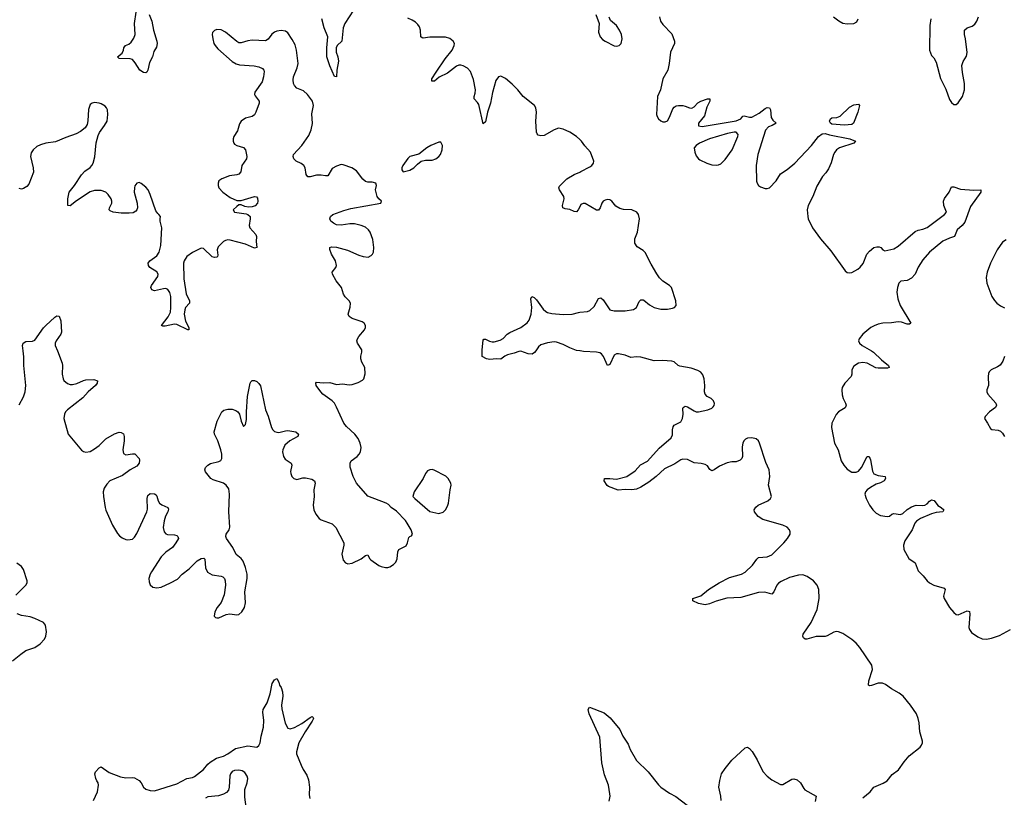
# Model space of a CAD drawing. Header units: inches. Extents: x 1694897 to 1849880, y 907231 to 1017944.
# Tile 47 of 171: x 1714955 to 1723825, y 985980 to 992983. Entities that reach past the tile are written whole.
import ezdxf

# ---------------------------------------------------------------- set-up
doc = ezdxf.new("R2010")
doc.units = ezdxf.units.IN
doc.header["$MEASUREMENT"] = 0
for name, color, linetype in [('B7918', 7, 'Continuous'), ('B7919', 7, 'Continuous'), ('B7928', 7, 'Continuous'), ('B7929', 7, 'Continuous')]:
    doc.layers.add(name, color=color, linetype=linetype)

msp = doc.modelspace()

# ---------------------------------------------------------------- linework, layer by layer
at = {"layer": 'B7918', "color": 6}
for points, elevation in [([(1714950, 989514), (1714990, 989586.7), (1715003.5, 989630), (1715010.5, 989690), (1714992.7, 989867.3), (1714992.2, 989947.8), (1714985.9, 990000)], 800), ([(1715294.8, 990000), (1715337, 989890), (1715340.4, 989870), (1715338.4, 989790), (1715345.6, 989750), (1715353.3, 989733.3), (1715385.2, 989705.2), (1715410, 989697), (1715430, 989696.3), (1715470, 989705.6), (1715530, 989734.6), (1715550, 989739.8), (1715621.8, 989741.8), (1715655.3, 989730), (1715651.3, 989710), (1715636.3, 989690), (1715570, 989632.2), (1715523.8, 989576.2), (1715385.8, 989470), (1715368.2, 989450), (1715358, 989430), (1715351.4, 989390), (1715391.6, 989250), (1715510, 989105.7), (1715530, 989092.6), (1715550, 989088.2), (1715590, 989094.5), (1715630, 989117), (1715671.6, 989148.4), (1715730, 989208.2), (1715810, 989254.1), (1715850, 989266.8), (1715870, 989266), (1715890, 989251.8), (1715895, 989230), (1715894.6, 989190), (1715883.8, 989110), (1715890, 989075.8), (1715910, 989065.5), (1715970, 989074.1), (1715992.2, 989072.2), (1716030, 989030.3), (1716035.2, 989015.2), (1716032.3, 988990), (1716010, 988961.9), (1715950, 988927.7), (1715881.3, 988878.7), (1715767.4, 988830), (1715738.7, 988801.3), (1715715.8, 988764.2), (1715707.7, 988730), (1715708.5, 988690), (1715723.2, 988590), (1715730, 988565.5), (1715790, 988430.6), (1715836.3, 988356.3), (1715854.3, 988334.3), (1715876.7, 988316.7), (1715910, 988300.4), (1715930, 988297.6), (1715970, 988305.7), (1715990, 988323.1), (1716010, 988355.8), (1716101, 988550), (1716105.9, 988574.1), (1716103.7, 988670), (1716110, 988696.9), (1716130, 988715.7), (1716170, 988711.7), (1716183.3, 988703.3), (1716191.3, 988691.3), (1716203, 988650), (1716215.5, 988630), (1716233.7, 988613.7), (1716290.6, 988590.6), (1716296.1, 988576.1), (1716288.8, 988550), (1716268.4, 988511.6), (1716256.7, 988470), (1716248.6, 988410), (1716256.1, 988370), (1716270, 988352.8), (1716286.5, 988346.5), (1716350, 988342.2), (1716370, 988336.2), (1716379.8, 988330), (1716383.9, 988310), (1716362.2, 988270), (1716331.6, 988228.4), (1716270, 988187.3), (1716230, 988145.2), (1716142.7, 988010), (1716130.8, 987990), (1716118.6, 987950), (1716120.5, 987920.5), (1716130, 987893), (1716152.8, 987872.8), (1716190, 987866), (1716230, 987873.4), (1716312.1, 987910), (1716374.8, 987945.2), (1716419, 987990), (1716481.7, 988038.3), (1716552.4, 988110), (1716590, 988131.3), (1716612.7, 988132.7), (1716622.9, 988122.9), (1716630, 988046), (1716647.3, 988007.3), (1716690, 987984.6), (1716770, 987971.8), (1716785.2, 987965.2), (1716800.1, 987950), (1716806.8, 987930), (1716808.5, 987890), (1716796.5, 987803.5), (1716770, 987732.7), (1716734, 987690), (1716714, 987650), (1716706, 987610), (1716718.8, 987598.8), (1716730, 987594.8), (1716750, 987597.1), (1716814.7, 987625.3), (1716847.4, 987632.6), (1716910, 987623.5), (1716930, 987627.5), (1716956.8, 987650), (1716979.9, 987690), (1716989.2, 987730), (1716983.8, 987830), (1717002.5, 987950), (1717003.1, 987990), (1716989.2, 988050), (1716967.7, 988107.7), (1716950, 988129.9), (1716906, 988166), (1716875.6, 988230), (1716819.2, 988310), (1716810.9, 988330), (1716814, 988350), (1716840.8, 988390), (1716846.7, 988413.3), (1716840, 988550), (1716845.8, 988710), (1716837.6, 988757.6), (1716815.8, 988790), (1716790, 988807.7), (1716697.9, 988837.9), (1716675.9, 988850), (1716629.4, 988910), (1716623.1, 988930), (1716628.8, 988950), (1716650, 988972), (1716674.9, 988985.1), (1716750, 989003.2), (1716765.6, 989014.4), (1716774.5, 989030), (1716775.3, 989070), (1716765.4, 989110), (1716740.9, 989190), (1716711.1, 989250), (1716706.6, 989270), (1716733.4, 989366.6), (1716774.3, 989450), (1716793.8, 989466.2), (1716830, 989473.9), (1716870, 989474), (1716902.7, 989462.7), (1716920.8, 989450), (1716934.2, 989430), (1716950, 989366.8), (1716970, 989318.8), (1716990, 989337.3), (1716997.6, 989382.4), (1716996.5, 989450), (1717007.7, 989590), (1717031.5, 989708.5), (1717037.6, 989722.4), (1717050, 989734.3), (1717070, 989732.3), (1717090, 989723.2), (1717110, 989706), (1717124.1, 989684.1), (1717169.7, 989469.7), (1717192.7, 989412.7), (1717224, 989310), (1717235, 989290), (1717250, 989275), (1717270, 989267), (1717290, 989266.6), (1717350, 989281.5), (1717370, 989282.3), (1717442.4, 989270), (1717465.2, 989250), (1717461.1, 989230), (1717455.1, 989224.9), (1717389.2, 989190), (1717343.9, 989150), (1717325.2, 989110), (1717323.5, 989090), (1717331.3, 989050), (1717346.1, 989026.1), (1717399.7, 988990), (1717405.8, 988970), (1717395.1, 988915.1), (1717396.2, 988896.2), (1717406.4, 988870), (1717425.5, 988850), (1717450, 988841.8), (1717504.5, 988855.5), (1717530, 988857.2), (1717585.5, 988845.5), (1717611.2, 988831.2), (1717616.1, 988810), (1717604.8, 988750), (1717607.5, 988690), (1717599, 988610), (1717604.2, 988570), (1717622, 988530), (1717653, 988490), (1717670, 988479.5), (1717770, 988442.4), (1717803.5, 988410), (1717873.8, 988270), (1717875.3, 988250), (1717857, 988170), (1717870, 988116), (1717890, 988090.5), (1717910, 988083.7), (1717950, 988088.7), (1718030, 988128.8), (1718070, 988156.5), (1718090, 988162), (1718105.3, 988130), (1718117, 988117), (1718190, 988068.5), (1718210, 988058.7), (1718250, 988048.5), (1718270, 988048.5), (1718290, 988055.8), (1718323.5, 988076.5), (1718342, 988098), (1718353.9, 988126.1), (1718361.2, 988190), (1718369, 988210), (1718435.6, 988244.4), (1718448, 988270), (1718460.2, 988319.8), (1718468, 988330), (1718484, 988336), (1718494, 988350), (1718482, 988390), (1718446.6, 988450), (1718430, 988472.8), (1718350, 988555.6), (1718301.2, 988590), (1718276.9, 988616.9), (1718257.2, 988630), (1718091.3, 988691.3), (1717987.4, 988810), (1717957.7, 988870), (1717932.8, 988952.8), (1717930.5, 988990), (1717939.8, 989010), (1717994.4, 989050), (1718014.2, 989070), (1718025, 989090), (1718029.9, 989130), (1718022.4, 989170), (1718003.4, 989210), (1717973.4, 989250), (1717898.7, 989318.7), (1717873.7, 989350), (1717810, 989494.5), (1717790, 989529.9), (1717770, 989551.8), (1717685.8, 989610), (1717666.5, 989630), (1717626.4, 989690), (1717622.4, 989710), (1717630, 989719), (1717690, 989712.4), (1717750, 989715.9), (1717810, 989698.5), (1717863.4, 989703.4), (1717924.3, 989695.7), (1717950, 989698), (1718005, 989715), (1718043.1, 989736.9), (1718054, 989750), (1718065.8, 989794.2), (1718063.4, 989850), (1718037.9, 989897.9), (1718026.5, 989930), (1718026.7, 989953.3), (1718037.6, 989990), (1718037.4, 990000)], 800), ([(1719603.6, 990000), (1719593.9, 989986.1), (1719570, 989972.1), (1719534.8, 989974.8), (1719470, 989997), (1719450, 989995.8), (1719410, 989978.3), (1719350, 989965.9), (1719326, 989954), (1719290, 989925.6), (1719250, 989929.8), (1719190, 989922), (1719161.2, 989930), (1719121.2, 989950), (1719120, 990000)], 700), ([(1714920.6, 987799.4), (1715010.6, 987890), (1715020.9, 987910), (1715021.8, 987930), (1714989.9, 988030), (1714970, 988058.3), (1714928.5, 988088.5)], 800), ([(1714889.7, 987210), (1714964, 987270), (1715010, 987300.6), (1715090, 987329.4), (1715138.9, 987361.1), (1715176.9, 987403.1), (1715190.3, 987429.7), (1715195.4, 987470), (1715187.2, 987530), (1715170, 987555), (1715090, 987591.3), (1715050, 987604), (1714970, 987617.4), (1714931.5, 987631.5)], 800), ([(1715620.9, 985950), (1715655.4, 986030), (1715665.7, 986090), (1715662.4, 986110), (1715650, 986127), (1715641.5, 986150), (1715632.7, 986190), (1715639, 986210), (1715670, 986246), (1715690, 986254.8), (1715761.5, 986201.5), (1715862.6, 986162.6), (1715910, 986155.3), (1715970, 986159.3), (1715990, 986156.2), (1716032.4, 986130), (1716050.1, 986110.1), (1716071, 986070), (1716090, 986054.1), (1716130, 986039.9), (1716170, 986036.4), (1716370, 986099.7), (1716460.4, 986150), (1716510, 986158.2), (1716530, 986165.9), (1716610.5, 986229.5), (1716650, 986278.4), (1716670, 986294.8), (1716729, 986331), (1716790, 986349.7), (1716829.8, 986370), (1716899.9, 986420.1), (1717010, 986442.1), (1717090, 986430.2), (1717110, 986447.3), (1717120.2, 986470), (1717130.4, 986529.6), (1717152.5, 986610), (1717155.5, 986670), (1717145.1, 986745.1), (1717148.6, 986770), (1717183.2, 986830), (1717209.9, 986910), (1717230, 987004), (1717250, 987038), (1717270, 987050.6), (1717290, 987018), (1717296.5, 986990), (1717310, 986968.7), (1717322.4, 986930), (1717326.5, 986890), (1717312.7, 986810), (1717315.3, 986775.3), (1717346.5, 986646.5), (1717370, 986602.9), (1717390, 986595.5), (1717430, 986606.8), (1717495.9, 986644.1), (1717570, 986698), (1717590, 986706.3), (1717599.6, 986699.6), (1717601.6, 986690), (1717590, 986664.5), (1717525.1, 986570), (1717470.1, 986470), (1717447.4, 986390), (1717449.5, 986370), (1717491.4, 986270), (1717509.3, 986230), (1717540.4, 986180.4), (1717557.5, 986137.5), (1717566.9, 986070), (1717562.7, 986002.7), (1717567.1, 985970)], 700), ([(1716994.5, 985890), (1716981.5, 985981.5), (1716981.7, 986050), (1717003.1, 986110), (1717008.7, 986150), (1717004.9, 986170), (1716983.6, 986203.6), (1716959.1, 986219.1), (1716930, 986224.1), (1716890, 986220.5), (1716870, 986210.5), (1716853, 986190), (1716847.1, 986172.9), (1716842.6, 986070), (1716835.6, 986044.4), (1716817.9, 986022.1), (1716792, 986008), (1716746.5, 985993.5), (1716650, 985982.6), (1716628.5, 985971.5)], 700)]:
    msp.add_lwpolyline(points, dxfattribs=dict(at, elevation=elevation))
at = {"layer": 'B7918', "color": 6, "elevation": 800}
msp.add_lwpolyline([(1718670, 988931.2), (1718650, 988929.6), (1718630, 988920.7), (1718610, 988896), (1718590.3, 988850), (1718508.2, 988730), (1718496.3, 988690), (1718513.4, 988670), (1718650, 988552.7), (1718730, 988535.5), (1718770, 988548), (1718791.1, 988568.9), (1718810, 988602.8), (1718818.9, 988630), (1718831.6, 988750), (1718842.9, 988790), (1718839.5, 988810), (1718814.5, 988850), (1718792.3, 988872.3), (1718690, 988926)], close=True, dxfattribs=at)
at = {"layer": 'B7919', "color": 6}
for points, elevation in [([(1716121.1, 993030), (1716145.8, 992970), (1716160.3, 992890), (1716191.2, 992790), (1716192.6, 992767.4), (1716185.6, 992734.4), (1716163.9, 992696.1), (1716150.4, 992650), (1716123, 992597), (1716109, 992530), (1716098.7, 992510), (1716090, 992505.5), (1716070, 992506.6), (1716037.7, 992530), (1715995.7, 992595.7), (1715970, 992623.5), (1715950, 992631.1), (1715850, 992634.5), (1715834.5, 992650), (1715878.8, 992681.2), (1715890.7, 992709.3), (1715892.8, 992730), (1715907.8, 992750), (1715936.5, 992763.5), (1715958.8, 992781.2), (1715983.8, 992816.2), (1715996.2, 992850), (1715989.5, 992950), (1716002.4, 993050)], 700), ([(1717962.8, 993070), (1717882.5, 992950), (1717868.9, 992911.1), (1717857.2, 992790), (1717815.5, 992750), (1717805.4, 992730), (1717805.9, 992690), (1717819.7, 992650), (1717825.4, 992610), (1717812.1, 992530), (1717810.1, 992469.9), (1717790, 992471.5), (1717750, 992568.1), (1717722.8, 992650), (1717720.6, 992730), (1717729.9, 992830), (1717696.7, 992910), (1717678, 992990)], 700), ([(1720000, 991903.8), (1719972, 991930), (1719910, 991969.7), (1719850, 991997), (1719810, 992006), (1719770, 991989.9), (1719679.8, 991940.2), (1719650, 991936.6), (1719624.2, 991944.2), (1719615.3, 991955.3), (1719611.4, 991970), (1719603.3, 992070), (1719610.3, 992150.3), (1719605.4, 992190), (1719591.2, 992210), (1719490.4, 992290.4), (1719442.1, 992350), (1719390, 992402.8), (1719330, 992453.8), (1719290, 992475), (1719269.2, 992470), (1719245.1, 992434.9), (1719213, 992327), (1719195.8, 992230), (1719169, 992150), (1719150, 992062.9), (1719130, 992045.1), (1719090, 992218.6), (1719078.7, 992238.7), (1719048.5, 992270), (1719048.1, 992290), (1719058.1, 992321.9), (1719059.7, 992350), (1719044.2, 992444.2), (1719015.9, 992515.9), (1718990, 992547.7), (1718950, 992568.6), (1718930, 992574.7), (1718910, 992574.6), (1718890, 992565.7), (1718810, 992501.9), (1718734.2, 992465.8), (1718692.1, 992430), (1718667.4, 992430), (1718667.7, 992450), (1718706.5, 992510), (1718787.8, 992630), (1718851.2, 992710), (1718869.9, 992750), (1718871.8, 992770), (1718859.9, 992790), (1718830, 992812.7), (1718790, 992825.8), (1718650, 992826.1), (1718590, 992816.6), (1718580.2, 992820.2), (1718568.7, 992830), (1718564.4, 992890), (1718557.6, 992917.6), (1718541, 992941), (1718519.5, 992959.5), (1718490, 992979.4), (1718450, 992996.2)], 700), ([(1718037.4, 990000), (1718037.1, 990010), (1717996.7, 990070), (1717990.9, 990090), (1717996.5, 990110), (1718010, 990129.6), (1718062.4, 990190), (1718070.5, 990210), (1718069.1, 990230), (1718057.3, 990250), (1718041, 990261), (1717950, 990291.8), (1717921.4, 990310), (1717915.1, 990330), (1717932.7, 990392.7), (1717933.9, 990430), (1717923.2, 990450), (1717887, 990487), (1717871.1, 990510), (1717853.4, 990570), (1717805.8, 990630), (1717773.4, 990690), (1717770.5, 990710), (1717803.2, 990750), (1717809.9, 990770.1), (1717798.4, 990810), (1717764.1, 990870), (1717747.7, 990912.3), (1717749.9, 990930.1), (1717763.9, 990936.1), (1717810, 990935.1), (1717908, 990908), (1718010, 990861.8), (1718050, 990850.1), (1718094.2, 990845.8), (1718121.6, 990858.4), (1718132.8, 990870), (1718141.5, 990890), (1718144.2, 990930), (1718135.1, 991004.9), (1718111, 991070), (1718096.9, 991090), (1718070, 991114.2), (1718031.1, 991130), (1717970, 991144.1), (1717930, 991144.8), (1717850, 991131.8), (1717810, 991136.1), (1717780.8, 991150), (1717758.5, 991170), (1717748.6, 991190), (1717753.8, 991210), (1717776.8, 991230), (1717874.3, 991265.7), (1717938.7, 991281.3), (1718207.3, 991330), (1718213.3, 991350), (1718189.1, 991369.1), (1718175.5, 991390), (1718158.9, 991450), (1718169.6, 991490), (1718162.7, 991510), (1718130, 991519.8), (1718090, 991519.2), (1718070, 991527.1), (1718047.2, 991547.2), (1717990, 991622.3), (1717947.6, 991650), (1717870, 991676.5), (1717850, 991678), (1717810, 991665.2), (1717770, 991644.2), (1717730, 991578.3), (1717710, 991576.1), (1717670, 991584.2), (1717630, 991584.4), (1717570, 991568.3), (1717550, 991568.2), (1717535.7, 991590), (1717526, 991650), (1717514.7, 991670), (1717489.1, 991689.1), (1717445.1, 991710), (1717424.1, 991730), (1717417.1, 991750), (1717421.5, 991770), (1717497.2, 991850), (1717558.6, 991941.4), (1717580.6, 991990), (1717592.3, 992047.7), (1717585.8, 992134.2), (1717601.8, 992210), (1717593.2, 992250), (1717548.8, 992310), (1717510, 992341.3), (1717450, 992367.4), (1717430.3, 992390), (1717422, 992410), (1717418.3, 992441.7), (1717422, 992470), (1717454.9, 992550), (1717461.9, 992590), (1717447.1, 992710), (1717435.7, 992755.7), (1717410, 992806), (1717370, 992865.1), (1717350, 992880.3), (1717310, 992887.2), (1717270, 992879.9), (1717250, 992871.3), (1717227.2, 992852.8), (1717193.2, 992806.8), (1717170, 992793.6), (1717050, 992799), (1717010, 992792.1), (1716950, 992773.5), (1716930, 992776.2), (1716910, 992787.9), (1716810, 992869.8), (1716770, 992893), (1716730, 992893.5), (1716710, 992884.4), (1716693, 992867), (1716688.7, 992850), (1716694, 992810), (1716704, 992770), (1716714.6, 992750), (1716740.1, 992720.1), (1716868, 992608), (1716904.9, 992584.9), (1716936.2, 992576.2), (1717068.3, 992568.3), (1717110, 992558.9), (1717142.3, 992542.3), (1717152.6, 992530), (1717155.6, 992515.6), (1717150.9, 992469.1), (1717137.6, 992422.4), (1717073.5, 992330), (1717070.1, 992310), (1717076.4, 992296.4), (1717111.2, 992250), (1717111.1, 992230), (1717082.7, 992150), (1717070, 992126.2), (1717050, 992110.3), (1716990, 992097.1), (1716950.1, 992069.9), (1716935.3, 992044.7), (1716916.5, 991983.5), (1716884.1, 991930), (1716877.6, 991910), (1716876.3, 991890), (1716882.5, 991870), (1716890, 991862.2), (1716910.1, 991850.1), (1716970, 991831.6), (1716989.7, 991810), (1717001, 991750), (1716997.2, 991730), (1716956.6, 991670), (1716948, 991612), (1716930, 991593.1), (1716910, 991585.4), (1716844.2, 991575.8), (1716774.9, 991550), (1716749.1, 991530.9), (1716741.4, 991510), (1716742.3, 991490), (1716750.1, 991470), (1716784.7, 991430), (1716850, 991381.7), (1716910, 991354), (1716950, 991354.2), (1717070, 991391.6), (1717087.4, 991387.4), (1717096.2, 991376.2), (1717101, 991350), (1717097.1, 991330), (1717074.5, 991305.5), (1717050, 991296.7), (1717016, 991296), (1716982.2, 991302.2), (1716950, 991314.7), (1716930, 991314.5), (1716910, 991302), (1716876.3, 991270), (1716890.6, 991250), (1716994.3, 991234.3), (1717010, 991228), (1717029.5, 991210), (1717032.4, 991190), (1717022.9, 991130), (1717029.4, 991109.4), (1717081.4, 991050), (1717086.7, 991030), (1717084.3, 990984.3), (1717091.2, 990930), (1717070, 990925.4), (1716990, 990961), (1716850, 990998.5), (1716830, 990999.6), (1716810, 990995.7), (1716790, 990984.7), (1716742.4, 990937.6), (1716732.3, 990910), (1716738.7, 990861.3), (1716737.2, 990850), (1716730, 990845.2), (1716710, 990842.1), (1716690, 990847.2), (1716610, 990921.1), (1716590, 990925.5), (1716510, 990884.9), (1716461.7, 990850), (1716435.3, 990810), (1716430.7, 990790), (1716432.8, 990650), (1716453.9, 990513.9), (1716484.2, 990450), (1716484, 990436), (1716483.5, 990430), (1716448.8, 990390), (1716441.6, 990370), (1716437.3, 990330), (1716448.4, 990268.4), (1716479.1, 990210), (1716477.3, 990190), (1716470, 990188.5), (1716370, 990237.9), (1716350, 990240.1), (1716264.1, 990224.1), (1716243.7, 990223.7), (1716231.3, 990230), (1716292.9, 990307.1), (1716312, 990348), (1716317.3, 990390), (1716314.9, 990490), (1716306.7, 990526.7), (1716290, 990552.9), (1716270, 990561.3), (1716250, 990560.2), (1716170, 990540.4), (1716143.8, 990550), (1716136.1, 990570), (1716142.7, 990590), (1716198.2, 990670), (1716200.7, 990690), (1716190, 990712.4), (1716127.2, 990750), (1716113.6, 990770), (1716113.1, 990790), (1716127.4, 990812.6), (1716190, 990856.9), (1716212.3, 990890), (1716226, 990950), (1716234.8, 991110), (1716221.3, 991170), (1716219.7, 991190), (1716224.5, 991210), (1716209.6, 991230), (1716197.8, 991237.8), (1716182.2, 991262.2), (1716130, 991409.5), (1716110.9, 991450), (1716090, 991474.3), (1716050, 991507.6), (1716030, 991517), (1716010, 991509.4), (1715993.1, 991486.9), (1715987.9, 991470), (1715986.5, 991430), (1716014, 991330), (1716016.5, 991290), (1716010.2, 991270), (1716001.3, 991258.7), (1715976.3, 991243.7), (1715940.6, 991239.4), (1715870, 991239.9), (1715796.9, 991250), (1715770, 991261.4), (1715761.1, 991270), (1715765.1, 991290), (1715784.4, 991330), (1715785.3, 991350), (1715779, 991370), (1715750.8, 991410), (1715730, 991428.9), (1715690, 991444.1), (1715630, 991444.3), (1715590, 991433.3), (1715467.4, 991352.6), (1715410, 991306.9), (1715388.2, 991310), (1715387.9, 991370), (1715401.6, 991430), (1715448.4, 991490), (1715512.9, 991587.1), (1715541.9, 991618.1), (1715590, 991653), (1715605.7, 991670), (1715615.5, 991690), (1715631.1, 991748.9), (1715644.7, 991875.3), (1715660.6, 991939.4), (1715673.3, 991966.7), (1715719.9, 992030), (1715741.4, 992070), (1715749.9, 992130), (1715745.4, 992170), (1715736.5, 992190), (1715724, 992204), (1715690, 992225.9), (1715670, 992232.8), (1715630, 992236.9), (1715607.5, 992232.5), (1715590, 992218.7), (1715575.1, 992175.1), (1715567.7, 992072.3), (1715561.2, 992038.8), (1715545.2, 992010), (1715503.4, 991976.6), (1715463.6, 991956.4), (1715370, 991922.5), (1715278.3, 991881.7), (1715190, 991871.1), (1715142.9, 991857.1), (1715110, 991840.2), (1715075, 991810), (1715057.4, 991782.6), (1715050.6, 991750), (1715076.4, 991650), (1715078, 991610), (1715038.4, 991501.6), (1715018.9, 991481.1), (1714990, 991461.8), (1714970, 991456), (1714950, 991462.1)], 800), ([(1720000, 991297.8), (1719985.7, 991270), (1719970, 991252.1), (1719950, 991255.3), (1719910, 991274.1), (1719870, 991278.3), (1719847.8, 991287.8), (1719845.4, 991310), (1719859.4, 991370), (1719855.4, 991390), (1719817.3, 991450), (1719813.1, 991470), (1719817.3, 991482.7), (1719882.6, 991550), (1719950.6, 991590), (1720000, 991611)], 700), ([(1719120, 990000), (1719119.7, 990010), (1719130, 990096), (1719135.6, 990104.4), (1719150, 990105.8), (1719187, 990087), (1719210, 990082), (1719230, 990082.8), (1719283.3, 990096.7), (1719310, 990112.6), (1719346, 990150), (1719370, 990167.1), (1719468, 990210), (1719526.4, 990253.6), (1719543.1, 990276.9), (1719563.1, 990330), (1719569.2, 990390), (1719559.3, 990470), (1719569.5, 990490.5), (1719590, 990479.7), (1719610, 990460.9), (1719670, 990376), (1719694, 990354), (1719710, 990345.7), (1719750, 990336.3), (1719850, 990329.1), (1719930.5, 990329.5), (1719990, 990346.5), (1720000, 990347.8)], 700), ([(1714985.9, 990000), (1714979.8, 990050), (1714985.3, 990070), (1715010, 990085.8), (1715070, 990087.2), (1715090, 990096), (1715170, 990209.2), (1715190, 990229.2), (1715270, 990303.1), (1715290, 990315.3), (1715310, 990312.7), (1715326.5, 990270), (1715331.6, 990170), (1715324.7, 990150), (1715282, 990090), (1715275, 990070), (1715275.6, 990050), (1715294.8, 990000)], 800), ([(1720000, 990000.5), (1719970, 990005), (1719910, 990026.5), (1719850, 990058.6), (1719790, 990079.7), (1719770, 990082.4), (1719710, 990073.5), (1719650, 990055.7), (1719630, 990037.8), (1719603.6, 990000)], 700)]:
    msp.add_lwpolyline(points, dxfattribs=dict(at, elevation=elevation))
at = {"layer": 'B7919', "color": 6, "elevation": 800}
msp.add_lwpolyline([(1718730, 991881.5), (1718658.3, 991850), (1718621.8, 991830), (1718550, 991773.3), (1718470, 991750.5), (1718450, 991733.3), (1718406.4, 991670), (1718398, 991650), (1718395.8, 991630), (1718410, 991614.4), (1718470, 991628.9), (1718506.2, 991650), (1718537.3, 991682.7), (1718572.3, 991707.7), (1718610, 991718.3), (1718670, 991718.4), (1718702.6, 991730), (1718729.8, 991750), (1718746, 991770), (1718760.9, 991810), (1718763.5, 991850), (1718750, 991879.6)], close=True, dxfattribs=at)
at = {"layer": 'B7928', "color": 6}
for points, elevation in [([(1722550, 985975.1), (1722617.3, 986030), (1722650, 986071), (1722732.9, 986107.1), (1722770, 986129.3), (1722816.1, 986183.9), (1722872.5, 986227.5), (1722921.3, 986298.7), (1722966.7, 986353.3), (1723065.5, 986430), (1723079.8, 986450), (1723087.3, 986470), (1723086.6, 986486.6), (1723063.4, 986570), (1723057.7, 986650), (1723049.8, 986690), (1723032.7, 986730), (1722981.2, 986810), (1722914.2, 986890), (1722878.6, 986918.6), (1722810, 986956.2), (1722754.5, 986994.5), (1722727, 987007), (1722690, 987008.9), (1722627.8, 986987.8), (1722610, 986985), (1722600.5, 986990), (1722603.6, 987030), (1722636.5, 987130), (1722631.4, 987170), (1722524.4, 987330), (1722488.9, 987368.9), (1722450, 987401.1), (1722370, 987453.8), (1722330, 987470.8), (1722312.4, 987472.4), (1722290, 987466), (1722230, 987433.8), (1722210.7, 987429.3), (1722130, 987427.7), (1722044.6, 987404.6), (1722030, 987403.7), (1722014.4, 987414.4), (1722008.7, 987430), (1722012.7, 987450), (1722084.7, 987555.3), (1722139.9, 987670), (1722156.5, 987770), (1722153.3, 987850), (1722139.1, 987890), (1722107, 987930), (1722050, 987969.1), (1722010, 987983), (1721970, 987981.4), (1721890, 987958.3), (1721815.4, 987924.6), (1721790, 987908.7), (1721774.5, 987890), (1721750, 987831.2), (1721730, 987809.7), (1721668, 987828), (1721610, 987824.1), (1721450, 987778), (1721326.7, 987773.3), (1721230, 987745.1), (1721170, 987721), (1721130, 987713.5), (1721070, 987724.3), (1721018, 987750), (1721019.3, 987770), (1721090, 987793.4), (1721161.1, 987850), (1721254.8, 987910), (1721350, 987959.8), (1721457.6, 987990), (1721490, 988006.8), (1721556.5, 988070), (1721594.7, 988125.3), (1721610, 988139.7), (1721690, 988145.5), (1721730, 988164.8), (1721838, 988270), (1721872.8, 988310), (1721894.8, 988350), (1721897.2, 988370), (1721890.9, 988390), (1721870, 988411.8), (1721831, 988431), (1721650, 988481.9), (1721606.3, 988510), (1721573.5, 988550), (1721572.7, 988570), (1721586.8, 988593.2), (1721608.5, 988610), (1721694.8, 988650), (1721718.8, 988670), (1721726.5, 988690), (1721701.8, 988790), (1721712.6, 988870), (1721706.3, 988930), (1721676.2, 988996.2), (1721618.7, 989170), (1721610, 989190.4), (1721590, 989209.4), (1721550, 989217), (1721510, 989213.3), (1721494.4, 989205.6), (1721478.5, 989190), (1721469.6, 989170), (1721464.7, 989135.3), (1721466.9, 989050), (1721459.5, 989030), (1721444.5, 989015.5), (1721410, 989002.2), (1721370, 989001.4), (1721327.4, 988992.6), (1721259.4, 988960.6), (1721210, 988927.6), (1721190, 988921.1), (1721173.2, 988933.2), (1721150, 988965.8), (1721130, 988977.5), (1721093.4, 988986.6), (1721032.4, 988992.4), (1720970, 989020.7), (1720930, 989026.4), (1720910, 989019.7), (1720856.6, 988983.4), (1720763.1, 988936.9), (1720689.9, 988870.1), (1720622.7, 988817.3), (1720550, 988773.6), (1720510, 988755), (1720470, 988748.2), (1720410, 988751.5), (1720346.4, 988746.4), (1720259.3, 988779.3), (1720248.2, 988788.2), (1720219.8, 988830), (1720224, 988850), (1720270, 988851.4), (1720330, 988845.2), (1720424.7, 988870), (1720500, 988920), (1720546.9, 988973.1), (1720610, 989006.9), (1720715.8, 989124.2), (1720823.8, 989216.2), (1720835.4, 989244.6), (1720836.9, 989290), (1720842.8, 989317.2), (1720850.9, 989330), (1720910, 989362.2), (1720926.1, 989390), (1720930.8, 989429.2), (1720930, 989482.8), (1720931.7, 989490), (1720942.2, 989497.8), (1720950, 989501), (1720970, 989495.3), (1721030, 989460.4), (1721050, 989452.6), (1721070, 989451.4), (1721155.1, 989470), (1721190, 989485.5), (1721203, 989497), (1721211.1, 989508.9), (1721212.7, 989527.3), (1721204.9, 989550), (1721184.9, 989570), (1721148.3, 989588.3), (1721128.6, 989610), (1721122.6, 989630), (1721126, 989690), (1721121.3, 989750), (1721110, 989783.8), (1721090, 989807.8), (1721062.9, 989822.9), (1721004.3, 989844.3), (1720902.7, 989862.7), (1720887.2, 989870), (1720850, 989902.1), (1720830, 989908), (1720745.4, 989914.6), (1720670, 989911.2), (1720550, 989944.3), (1720510, 989946.7), (1720461.8, 989941.8), (1720410, 989962.7), (1720350, 989973.3), (1720330, 989972.6), (1720310, 989960.6), (1720270, 989877.2), (1720250, 989868.5), (1720214.3, 989950), (1720194.6, 989974.6), (1720182.2, 989982.2), (1720150, 989989.5), (1720035.2, 989995.2), (1720003.2, 990000)], 700), ([(1722629.8, 990000), (1722647.1, 989990), (1722719.4, 989919.4), (1722781.2, 989870), (1722786.4, 989850), (1722774, 989846), (1722690, 989843.9), (1722668.8, 989848.8), (1722590.4, 989890.4), (1722550, 989895.7), (1722510, 989889.4), (1722470, 989861.7), (1722450.7, 989830), (1722451.8, 989790), (1722445.7, 989770), (1722387.3, 989710), (1722365.2, 989670), (1722360.1, 989650), (1722363.3, 989603.3), (1722374.3, 989570), (1722395.7, 989530), (1722400.9, 989510), (1722398.4, 989501.6), (1722391.8, 989488.2), (1722330.2, 989450), (1722310, 989427.9), (1722272.2, 989350), (1722267.2, 989310), (1722296.5, 989170), (1722328.4, 989108.4), (1722356.6, 989010), (1722379, 988970), (1722410, 988934.6), (1722450, 988909.2), (1722490, 988908.4), (1722510, 988918.2), (1722538.9, 988950), (1722590, 989050.2), (1722608, 989048), (1722619.5, 989019.5), (1722636.6, 988916.6), (1722650, 988891.7), (1722690, 988876.8), (1722750.3, 988870), (1722754.1, 988850), (1722741.2, 988830), (1722710, 988810.4), (1722670, 988798.4), (1722619.8, 988770), (1722590, 988748.7), (1722574.2, 988730), (1722569, 988711), (1722580.1, 988670), (1722610, 988611.5), (1722639.3, 988570), (1722670, 988539.7), (1722710, 988516.9), (1722770, 988508.3), (1722790, 988512.3), (1722810.8, 988529.2), (1722830, 988536.9), (1722890, 988527), (1722910, 988536.3), (1722950, 988572.2), (1722990, 988596.7), (1723030, 988609.7), (1723090, 988608.2), (1723110, 988612.1), (1723130, 988623), (1723150, 988645.5), (1723170, 988658), (1723192.1, 988652.1), (1723227, 988607), (1723257.3, 988590), (1723278.9, 988570), (1723270.5, 988549.5), (1723210, 988543.4), (1723170, 988531.4), (1723069, 988491), (1723033, 988467), (1723019.7, 988450), (1722993.6, 988390), (1722928.9, 988290), (1722915.9, 988250), (1722919.2, 988210), (1722964.8, 988130), (1723020.6, 988090), (1723050, 988020.7), (1723095.3, 987975.3), (1723130, 987928.1), (1723150.4, 987910), (1723190, 987889), (1723283.6, 987863.6), (1723291.9, 987850), (1723278.2, 987790), (1723283.4, 987770), (1723330, 987688.2), (1723370, 987643), (1723390, 987627.5), (1723410, 987623.3), (1723490, 987659.3), (1723510, 987654), (1723515, 987630), (1723505.6, 987510), (1723510.1, 987490), (1723530, 987462.5), (1723585, 987425), (1723626.9, 987406.9), (1723664.1, 987404.1), (1723710, 987411.6), (1723782.8, 987437.2), (1723879.4, 987490)], 700), ([(1723825.7, 989950), (1723811.5, 989908.5), (1723787.5, 989872.5), (1723764.4, 989855.6), (1723706, 989830), (1723689.4, 989810.6), (1723683.9, 989796.1), (1723680.2, 989770), (1723682.6, 989690), (1723668.4, 989650), (1723667, 989630), (1723676.8, 989610), (1723750.1, 989530), (1723756.1, 989510), (1723744.6, 989490), (1723691.8, 989450), (1723651.6, 989410), (1723646, 989390), (1723674.3, 989350), (1723700.2, 989300.2), (1723712.7, 989292.7), (1723770, 989287.7), (1723790, 989278), (1723810, 989260.1), (1723825.2, 989230)], 800), ([(1720263.8, 985943.8), (1720272.8, 985990), (1720271.1, 986010), (1720258.6, 986090), (1720223.1, 986183.1), (1720198.4, 986290), (1720181.7, 986521.7), (1720085.5, 986730), (1720076.3, 986770), (1720089.2, 986790), (1720219, 986739), (1720275.6, 986695.6), (1720360.3, 986590), (1720389.1, 986530), (1720437, 986457), (1720455.7, 986410), (1720511.2, 986310), (1720615.6, 986210), (1720710, 986091.5), (1720730, 986072.2), (1720810, 986017.1), (1720865.5, 985985.5), (1720968.5, 985910)], 700), ([(1721274.2, 985950), (1721271.9, 985990), (1721254.6, 986070), (1721261.1, 986130), (1721278.5, 986190), (1721310, 986238.9), (1721370, 986314), (1721490, 986424), (1721510, 986430.3), (1721530, 986419.6), (1721552.7, 986392.7), (1721597.3, 986317.3), (1721650, 986210.6), (1721687.7, 986170), (1721730, 986136.4), (1721810, 986094.9), (1721830, 986095.8), (1721910, 986142), (1721930, 986145), (1721957.8, 986137.8), (1721988.1, 986110), (1722017.6, 986057.6), (1722027.6, 986047.6), (1722131.1, 985991.1), (1722119.7, 985940.3)], 700)]:
    msp.add_lwpolyline(points, dxfattribs=dict(at, elevation=elevation))
at = {"layer": 'B7929', "color": 6}
for points, elevation in [([(1720145.3, 993030), (1720176.3, 992950), (1720169.4, 992870), (1720182.9, 992830), (1720204.8, 992804.8), (1720228.4, 992788.4), (1720310, 992748.4), (1720334.8, 992745.2), (1720356, 992750), (1720374, 992770), (1720381.1, 992810), (1720375.7, 992850), (1720358.3, 992890), (1720330.5, 992930), (1720276.2, 992976.2), (1720264.9, 993004.9)], 700), ([(1720717.5, 993010), (1720728.3, 992970), (1720750, 992939.6), (1720830, 992856.2), (1720853.3, 992790), (1720854, 992770), (1720818.2, 992690), (1720806.9, 992590), (1720794.8, 992530), (1720749.1, 992450), (1720728.2, 992350), (1720699.4, 992290), (1720692.4, 992130), (1720698, 992110), (1720710, 992090.4), (1720730, 992071.5), (1720750, 992062.4), (1720770, 992062), (1720790, 992072.9), (1720810, 992105.3), (1720839.3, 992180.7), (1720850, 992194.2), (1720870, 992207.6), (1720890, 992211.5), (1720930, 992209.1), (1720950, 992205.5), (1720988, 992188), (1721010, 992187.8), (1721030, 992199.8), (1721065, 992235), (1721089.9, 992250.1), (1721150, 992271.5), (1721171.2, 992271.2), (1721172.5, 992250), (1721143.9, 992196.1), (1721123.3, 992116.7), (1721071.3, 992050), (1721068.6, 992028.6), (1721102.6, 992022.6), (1721408.6, 992071.4), (1721451.2, 992088.8), (1721470, 992113.4), (1721482.7, 992117.3), (1721530, 992104.3), (1721550, 992105.8), (1721617.3, 992142.7), (1721670, 992183.1), (1721690, 992192.6), (1721710, 992188.2), (1721718.9, 992170), (1721723.5, 992103.5), (1721739.3, 992079.3), (1721768.2, 992050), (1721734.9, 992030), (1721701.8, 992018.2), (1721673.1, 991986.9), (1721603.6, 991770), (1721588.9, 991670), (1721593.5, 991530), (1721598.2, 991510), (1721610.2, 991490), (1721630, 991477.3), (1721670, 991463.7), (1721690, 991462.7), (1721710.8, 991470), (1721770, 991530.8), (1721810, 991594.1), (1721870, 991634.7), (1721937.8, 991690), (1722087.8, 991850), (1722151.5, 991930), (1722185.1, 991954.9), (1722210, 991959.3), (1722250, 991947.3), (1722432.8, 991910), (1722483.9, 991890), (1722470.3, 991870), (1722341.5, 991830), (1722314, 991810), (1722297.8, 991790), (1722287.1, 991770), (1722265, 991695), (1722240.2, 991639.8), (1722217.1, 991602.9), (1722186.4, 991570), (1722135.8, 991484.2), (1722100.5, 991390), (1722057, 991310), (1722049.5, 991270), (1722053.8, 991210), (1722059.3, 991190), (1722097.5, 991110), (1722169.1, 991010), (1722262, 990902), (1722390, 990720.6), (1722410, 990706), (1722430, 990702), (1722450, 990705.5), (1722504.8, 990735.2), (1722526.7, 990753.3), (1722552.2, 990787.8), (1722586.5, 990870), (1722610, 990899), (1722648.6, 990930), (1722677.8, 990937.8), (1722697.8, 990937.8), (1722711.8, 990931.8), (1722731.1, 990911.1), (1722750, 990902.4), (1722830, 990920.1), (1722870, 990942.8), (1723023.1, 991076.9), (1723050, 991088.5), (1723090, 991095.8), (1723130, 991110.2), (1723285.3, 991230), (1723304, 991250), (1723279.8, 991310), (1723278.3, 991350), (1723287.1, 991372.9), (1723327.4, 991430), (1723350, 991478.8), (1723370, 991478.1), (1723430, 991456.1), (1723550, 991446.7), (1723613.4, 991450), (1723612.6, 991430), (1723520.6, 991299.4), (1723470, 991160.7), (1723445.8, 991130), (1723400.1, 991090), (1723375, 991030), (1723330, 991015.2), (1723270, 990987.4), (1723152.1, 990890), (1723090, 990820.9), (1723050, 990754.7), (1723021.7, 990690), (1722990, 990656.3), (1722950, 990634.5), (1722892.6, 990627.4), (1722875.9, 990610), (1722862.1, 990570), (1722856.8, 990530), (1722865.5, 990470), (1722886.8, 990410), (1722983.8, 990250), (1722970, 990240.8), (1722950, 990241.6), (1722900.2, 990260.2), (1722870, 990263), (1722810, 990253.1), (1722730, 990249.6), (1722690, 990241.1), (1722652.7, 990227.3), (1722623.9, 990210), (1722549.4, 990150), (1722516.6, 990110), (1722511, 990090), (1722520.2, 990070), (1722543.5, 990050), (1722629.8, 990000)], 700), ([(1722286.2, 993010), (1722333.5, 992973.5), (1722370, 992952.8), (1722410, 992945.4), (1722470, 992949.3), (1722495.6, 992964.4), (1722508.1, 992991.9)], 800), ([(1723163.9, 992990), (1723152.8, 992930), (1723150, 992708), (1723170, 992661.1), (1723190, 992640.3), (1723210, 992602), (1723250, 992454.6), (1723297.6, 992357.6), (1723330, 992263.8), (1723350, 992236.4), (1723370, 992220.5), (1723390, 992220.5), (1723410, 992234.4), (1723448.7, 992290), (1723465.4, 992350), (1723467.1, 992410), (1723447.3, 992507.3), (1723443.1, 992570), (1723454, 992606), (1723484.7, 992655.3), (1723491.5, 992688.5), (1723476.4, 992810), (1723465.4, 992850), (1723466.6, 992890), (1723488.9, 992911.1), (1723534, 992926), (1723558.3, 992941.7), (1723578.9, 992970), (1723591.2, 993010)], 800), ([(1720000, 991611), (1720010, 991615.2), (1720090, 991657.1), (1720108.5, 991670), (1720125.4, 991690), (1720127.2, 991710), (1720095.7, 991790), (1720045.8, 991845.8), (1720014.8, 991890), (1720000, 991903.8)], 700), ([(1720000, 990347.8), (1720070, 990356.3), (1720090, 990364.7), (1720130, 990400.2), (1720170, 990472.8), (1720190, 990478.2), (1720210, 990459), (1720270, 990371.1), (1720310, 990359.8), (1720410, 990359.8), (1720485.5, 990374.5), (1720510, 990391.8), (1720534.8, 990445.2), (1720550, 990459.7), (1720570, 990460.6), (1720576.8, 990456.8), (1720630, 990414.3), (1720670, 990390.2), (1720730, 990376.1), (1720790, 990377), (1720835.9, 990384.1), (1720853.7, 990390), (1720869, 990410), (1720865.5, 990450), (1720825.8, 990570), (1720810, 990590.2), (1720749.1, 990629.1), (1720719.2, 990659.2), (1720694, 990694), (1720642.6, 990782.6), (1720590, 990886.8), (1720570, 990905.8), (1720517.2, 990937.2), (1720495.5, 990970), (1720496.2, 991010), (1720519.5, 991070), (1720537.1, 991190), (1720530.6, 991230), (1720513.1, 991250), (1720470, 991271.4), (1720392.9, 991272.9), (1720361.4, 991281.4), (1720324.6, 991304.6), (1720289.7, 991350), (1720270, 991361), (1720250, 991363.7), (1720230, 991359.1), (1720210, 991347.6), (1720198.3, 991330), (1720185.4, 991290), (1720170, 991267.7), (1720150, 991266.2), (1720050, 991326.5), (1720030, 991327.5), (1720010, 991317.3), (1720000, 991297.8)], 700), ([(1723840.8, 990999.2), (1723810, 990978.4), (1723762.1, 990910), (1723701.9, 990790), (1723670.2, 990710), (1723661.8, 990661.8), (1723668.4, 990610), (1723713.7, 990490), (1723735.5, 990455.5), (1723759, 990430), (1723790, 990404.7), (1723826.8, 990386.8)], 800), ([(1720003.2, 990000), (1720000, 990000.5)], 700)]:
    msp.add_lwpolyline(points, dxfattribs=dict(at, elevation=elevation))
at = {"layer": 'B7929', "color": 6, "elevation": 700}
for points in [[(1722385.8, 992034.2), (1722270, 992043.2), (1722258.6, 992050), (1722249.3, 992070), (1722258.2, 992090), (1722270, 992098.5), (1722317.1, 992102.9), (1722345, 992115), (1722430, 992196.2), (1722470, 992214.9), (1722510, 992222.4), (1722519, 992210), (1722504.6, 992150), (1722467.6, 992052.4), (1722450, 992040.5)], [(1721389.9, 991969.9), (1721330, 991959.4), (1721169.5, 991910), (1721080.4, 991870), (1721047.5, 991850), (1721031, 991830), (1721036.5, 991790), (1721050, 991756.4), (1721069.1, 991730), (1721081.5, 991721.5), (1721144.4, 991690), (1721190, 991676), (1721230, 991672.8), (1721250, 991676), (1721270, 991686.3), (1721310, 991723.7), (1721373.6, 991810), (1721425.2, 991930), (1721428.8, 991950), (1721410, 991969.4)]]:
    msp.add_lwpolyline(points, close=True, dxfattribs=at)

doc.saveas('drawing.dxf')
